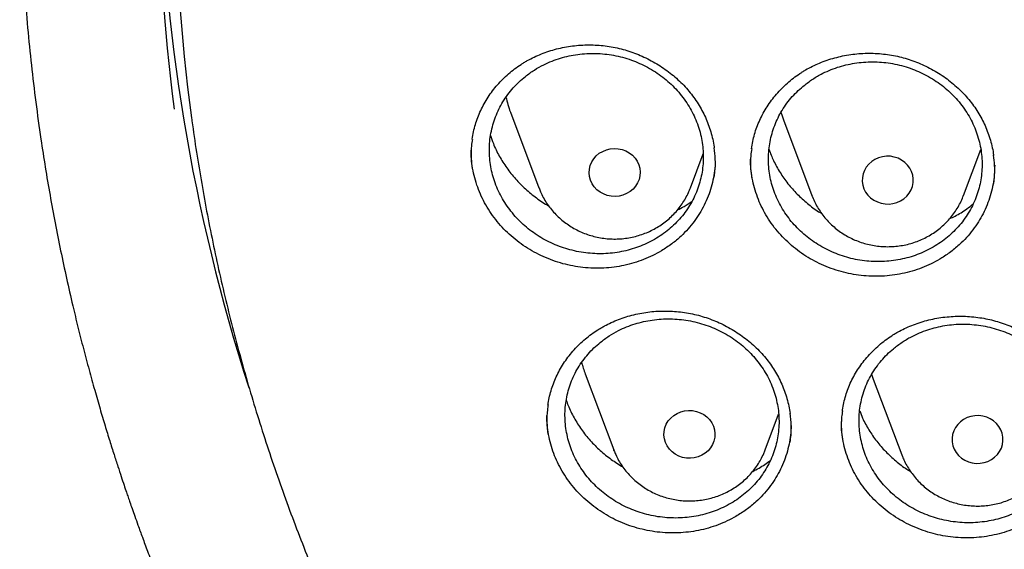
# Model space of a CAD drawing. Header units: millimetres. Extents: x 8 to 1233, y 12 to 1462.
# Tile 22 of 127: x 417 to 433, y 1268 to 1276. Entities that reach past the tile are written whole.
import ezdxf

# ---------------------------------------------------------------- set-up
doc = ezdxf.new("R2010")
doc.units = ezdxf.units.MM

msp = doc.modelspace()

# ---------------------------------------------------------------- linework, layer by layer
at = {"color": 7, "linetype": 'Continuous', "lineweight": 30}
for p, q in [((425.06, 1274.455), (425.507, 1273.266)), ((429.341, 1274.334), (429.788, 1273.146)), ((432.164, 1273.146), (432.436, 1273.868)), ((427.883, 1273.266), (428.083, 1273.798)), ((429.788, 1273.146), (429.79, 1273.141)), ((426.233, 1270.348), (426.68, 1269.159)), ((430.75, 1270.268), (431.197, 1269.08)), ((429.056, 1269.159), (429.266, 1269.719)), ((426.684, 1269.149), (426.68, 1269.158)), ((431.197, 1269.08), (431.2, 1269.07))]:
    msp.add_line(p, q, dxfattribs=at)
at = {"color": 7, "linetype": 'Continuous', "lineweight": 30, "flags": 128}
for points in [[(429.302, 1274.452), (429.319, 1274.396), (429.341, 1274.334)], [(426.301, 1273.443), (426.295, 1273.501), (426.299, 1273.56), (426.312, 1273.618), (426.335, 1273.672), (426.367, 1273.723), (426.407, 1273.769), (426.454, 1273.808), (426.507, 1273.839), (426.565, 1273.863), (426.625, 1273.878), (426.688, 1273.883), (426.751, 1273.88), (426.812, 1273.867), (426.87, 1273.845), (426.924, 1273.815), (426.973, 1273.778), (427.014, 1273.734), (427.048, 1273.684), (427.073, 1273.63), (427.089, 1273.573), (427.095, 1273.515), (427.091, 1273.456), (427.077, 1273.398), (427.054, 1273.343), (427.023, 1273.293), (426.983, 1273.247), (426.936, 1273.208), (426.883, 1273.177), (426.825, 1273.153), (426.764, 1273.138), (426.702, 1273.133), (426.639, 1273.136), (426.578, 1273.149), (426.52, 1273.171), (426.466, 1273.201), (426.417, 1273.238), (426.375, 1273.282), (426.342, 1273.332), (426.317, 1273.386), (426.301, 1273.443)], [(431.368, 1273.466), (431.35, 1273.522), (431.323, 1273.575), (431.287, 1273.624), (431.244, 1273.666), (431.194, 1273.702), (431.139, 1273.73), (431.08, 1273.75), (431.018, 1273.761), (430.955, 1273.762), (430.893, 1273.755), (430.833, 1273.738), (430.776, 1273.713), (430.725, 1273.679), (430.679, 1273.639), (430.641, 1273.592), (430.611, 1273.54), (430.59, 1273.485), (430.579, 1273.427), (430.577, 1273.368), (430.585, 1273.31), (430.603, 1273.253), (430.63, 1273.2), (430.665, 1273.151), (430.709, 1273.109), (430.758, 1273.073), (430.814, 1273.045), (430.873, 1273.025), (430.935, 1273.014), (430.997, 1273.013), (431.059, 1273.021), (431.12, 1273.037), (431.176, 1273.063), (431.228, 1273.096), (431.274, 1273.136), (431.312, 1273.183), (431.342, 1273.235), (431.363, 1273.29), (431.374, 1273.348), (431.376, 1273.407), (431.368, 1273.466)], [(430.723, 1270.343), (430.728, 1270.33), (430.75, 1270.268)], [(427.492, 1269.272), (427.475, 1269.329), (427.468, 1269.388), (427.471, 1269.447), (427.483, 1269.504), (427.505, 1269.559), (427.536, 1269.611), (427.575, 1269.657), (427.622, 1269.697), (427.674, 1269.729), (427.731, 1269.753), (427.792, 1269.769), (427.854, 1269.776), (427.917, 1269.773), (427.978, 1269.762), (428.037, 1269.741), (428.092, 1269.712), (428.141, 1269.675), (428.183, 1269.632), (428.218, 1269.583), (428.244, 1269.529), (428.261, 1269.472), (428.268, 1269.414), (428.265, 1269.355), (428.252, 1269.297), (428.23, 1269.242), (428.2, 1269.191), (428.16, 1269.145), (428.114, 1269.105), (428.062, 1269.073), (428.005, 1269.048), (427.944, 1269.032), (427.882, 1269.026), (427.819, 1269.028), (427.758, 1269.04), (427.699, 1269.061), (427.644, 1269.09), (427.595, 1269.126), (427.553, 1269.17), (427.518, 1269.219), (427.492, 1269.272)], [(432.75, 1269.474), (432.72, 1269.525), (432.682, 1269.572), (432.636, 1269.613), (432.585, 1269.646), (432.528, 1269.671), (432.468, 1269.688), (432.406, 1269.696), (432.343, 1269.694), (432.281, 1269.684), (432.222, 1269.664), (432.167, 1269.636), (432.117, 1269.6), (432.074, 1269.557), (432.038, 1269.509), (432.011, 1269.456), (431.993, 1269.399), (431.985, 1269.341), (431.987, 1269.282), (431.998, 1269.224), (432.019, 1269.168), (432.049, 1269.117), (432.087, 1269.07), (432.133, 1269.029), (432.185, 1268.996), (432.241, 1268.971), (432.301, 1268.954), (432.364, 1268.946), (432.426, 1268.948), (432.488, 1268.959), (432.547, 1268.978), (432.602, 1269.006), (432.652, 1269.042), (432.696, 1269.085), (432.731, 1269.133), (432.758, 1269.187), (432.776, 1269.243), (432.784, 1269.301), (432.782, 1269.36), (432.771, 1269.418), (432.75, 1269.474)]]:
    msp.add_lwpolyline(points, dxfattribs=at)
at = {"color": 7, "linetype": 'Continuous', "lineweight": 30}
for centre, radius, start, end in [((448.397, 1278.187), 28.847, 172.0472, 187.3447), ((448.427, 1278.221), 28.627, 172.2412, 187.7457), ((448.54, 1279.065), 28.99, 180.8801, 197.9365), ((426.508, 1275), 1.548, 191.5341, 200.6298), ((427.683, 1270.893), 1.549, 193.4617, 200.6274)]:
    msp.add_arc(centre, radius, start, end, dxfattribs=at)
for points, knots in [([(417.449, 1280.838), (417.446, 1280.803), (417.442, 1280.732), (417.435, 1280.615), (417.429, 1280.49), (417.421, 1280.359), (417.412, 1280.218), (417.405, 1280.067), (417.396, 1279.888), (417.387, 1279.679), (417.379, 1279.439), (417.372, 1279.15), (417.367, 1278.808), (417.366, 1278.409), (417.37, 1277.982), (417.383, 1277.493), (417.406, 1276.951), (417.442, 1276.366), (417.489, 1275.778), (417.547, 1275.193), (417.617, 1274.61), (417.711, 1273.929), (417.837, 1273.152), (418.004, 1272.282), (418.156, 1271.593), (418.279, 1271.082), (418.364, 1270.747), (418.452, 1270.418), (418.539, 1270.103), (418.623, 1269.811), (418.701, 1269.546), (418.775, 1269.307), (418.842, 1269.095), (418.902, 1268.908), (418.955, 1268.748), (419, 1268.613), (419.036, 1268.505), (419.067, 1268.416), (419.096, 1268.33), (419.131, 1268.231), (419.173, 1268.112), (419.227, 1267.962), (419.293, 1267.778), (419.375, 1267.559), (419.469, 1267.311), (419.578, 1267.034), (419.699, 1266.733), (419.829, 1266.419), (420.043, 1265.92), (420.345, 1265.253), (420.733, 1264.458), (421.119, 1263.718), (421.5, 1263.031), (421.892, 1262.362), (422.333, 1261.648), (422.831, 1260.888), (423.393, 1260.084), (423.98, 1259.296), (424.516, 1258.618), (424.997, 1258.039), (425.419, 1257.551), (425.864, 1257.056), (426.333, 1256.555), (426.792, 1256.085), (427.237, 1255.646), (427.665, 1255.238), (428.111, 1254.829), (428.572, 1254.42), (428.987, 1254.066), (429.341, 1253.773), (429.623, 1253.544), (429.887, 1253.335), (430.131, 1253.145), (430.356, 1252.973), (430.568, 1252.813), (430.765, 1252.667), (430.945, 1252.536), (431.081, 1252.438), (431.177, 1252.369), (431.235, 1252.328), (431.285, 1252.292), (431.341, 1252.253), (431.417, 1252.199), (431.517, 1252.13), (431.639, 1252.045), (431.785, 1251.945), (431.952, 1251.831), (432.232, 1251.644), (432.62, 1251.391), (433.116, 1251.079), (433.626, 1250.769), (434.149, 1250.464), (434.686, 1250.162), (435.271, 1249.848), (435.906, 1249.522), (436.592, 1249.187), (437.291, 1248.865), (438.063, 1248.529), (438.902, 1248.189), (439.807, 1247.849), (440.706, 1247.539), (441.599, 1247.257), (442.485, 1247.002), (443.362, 1246.773), (444.234, 1246.567), (445.148, 1246.375), (446.108, 1246.199), (447.115, 1246.042), (448.127, 1245.913), (449.142, 1245.812), (450.16, 1245.739), (451.179, 1245.694), (452.2, 1245.677), (453.22, 1245.688), (454.24, 1245.728), (455.258, 1245.796), (456.274, 1245.891), (457.287, 1246.015), (458.298, 1246.166), (459.301, 1246.345), (460.295, 1246.55), (461.281, 1246.782), (462.264, 1247.042), (463.173, 1247.31), (464.009, 1247.579), (464.779, 1247.845), (465.553, 1248.134), (466.339, 1248.447), (467.137, 1248.788), (467.945, 1249.156), (468.757, 1249.552), (469.573, 1249.975), (470.234, 1250.34), (470.737, 1250.631), (471.075, 1250.831), (471.393, 1251.024), (471.688, 1251.207), (471.96, 1251.38), (472.211, 1251.541), (472.439, 1251.692), (472.647, 1251.831), (472.831, 1251.956), (472.992, 1252.066), (473.13, 1252.162), (473.249, 1252.246), (473.344, 1252.313), (473.426, 1252.372), (473.508, 1252.43), (473.604, 1252.499), (473.726, 1252.588), (473.876, 1252.698), (474.053, 1252.829), (474.248, 1252.976), (474.453, 1253.133), (474.664, 1253.297), (474.942, 1253.516), (475.288, 1253.795), (475.705, 1254.143), (476.137, 1254.516), (476.583, 1254.914), (477.042, 1255.339), (477.465, 1255.746), (477.85, 1256.129), (478.19, 1256.477), (478.52, 1256.825), (478.835, 1257.167), (479.134, 1257.499), (479.431, 1257.84), (479.726, 1258.187), (480.017, 1258.539), (480.287, 1258.875), (480.539, 1259.197), (480.773, 1259.504), (480.99, 1259.795), (481.189, 1260.067), (481.376, 1260.329), (481.562, 1260.594), (481.757, 1260.879), (481.965, 1261.189), (482.184, 1261.524), (482.414, 1261.887), (482.654, 1262.276), (482.903, 1262.693), (483.139, 1263.104), (483.362, 1263.505), (483.571, 1263.892), (483.781, 1264.294), (483.984, 1264.698), (484.192, 1265.127), (484.399, 1265.57), (484.602, 1266.024), (484.784, 1266.45), (484.948, 1266.848), (485.094, 1267.216), (485.224, 1267.555), (485.32, 1267.815), (485.387, 1268), (485.428, 1268.114), (485.462, 1268.21), (485.488, 1268.287), (485.51, 1268.348), (485.531, 1268.41), (485.557, 1268.486), (485.592, 1268.587), (485.633, 1268.712), (485.691, 1268.885), (485.761, 1269.104), (485.844, 1269.367), (485.929, 1269.647), (486.016, 1269.943), (486.108, 1270.269), (486.204, 1270.625), (486.304, 1271.013), (486.403, 1271.422), (486.501, 1271.851), (486.597, 1272.302), (486.69, 1272.773), (486.78, 1273.263), (486.874, 1273.838), (486.967, 1274.483), (487.052, 1275.186), (487.119, 1275.866), (487.169, 1276.523), (487.204, 1277.158), (487.226, 1277.768), (487.234, 1278.284), (487.234, 1278.709), (487.23, 1279.05), (487.222, 1279.377), (487.213, 1279.685), (487.201, 1279.968), (487.189, 1280.223), (487.177, 1280.45), (487.164, 1280.652), (487.155, 1280.779), (487.151, 1280.838)], [0, 0, 0, 0, 0.000951, 0.00193, 0.003036, 0.004253, 0.00557, 0.006974, 0.008466, 0.010552, 0.012788, 0.015174, 0.018604, 0.022304, 0.026272, 0.03051, 0.035893, 0.041374, 0.046842, 0.052297, 0.05774, 0.063171, 0.071403, 0.079606, 0.08778, 0.090983, 0.094182, 0.097376, 0.100428, 0.103231, 0.105785, 0.10809, 0.110147, 0.111955, 0.113514, 0.114824, 0.115886, 0.11666, 0.117435, 0.118394, 0.119556, 0.120935, 0.1228, 0.124954, 0.127398, 0.13013, 0.133153, 0.136345, 0.139516, 0.148103, 0.156499, 0.163834, 0.171017, 0.178053, 0.185051, 0.193961, 0.202877, 0.211797, 0.220722, 0.226386, 0.232222, 0.238233, 0.244421, 0.250785, 0.255992, 0.261311, 0.266742, 0.272285, 0.27791, 0.281398, 0.284646, 0.287656, 0.290428, 0.29296, 0.295254, 0.297539, 0.299525, 0.301212, 0.30203, 0.302668, 0.303133, 0.303663, 0.304513, 0.305603, 0.306931, 0.308499, 0.310306, 0.312352, 0.317473, 0.322688, 0.327986, 0.333366, 0.338829, 0.344373, 0.351014, 0.357768, 0.364616, 0.371408, 0.380055, 0.388561, 0.396927, 0.405153, 0.413239, 0.421184, 0.429005, 0.436806, 0.445722, 0.454637, 0.463552, 0.472466, 0.481381, 0.490295, 0.499209, 0.508124, 0.517038, 0.525953, 0.534867, 0.543782, 0.552713, 0.561687, 0.570523, 0.5794, 0.588317, 0.597276, 0.604345, 0.611477, 0.618749, 0.626162, 0.633856, 0.641696, 0.649684, 0.657818, 0.6661, 0.66977, 0.673275, 0.676573, 0.679664, 0.682548, 0.68518, 0.687612, 0.689845, 0.691879, 0.693551, 0.69506, 0.69637, 0.697452, 0.698185, 0.699064, 0.700127, 0.701374, 0.703099, 0.705086, 0.707304, 0.709618, 0.712011, 0.714483, 0.719094, 0.723957, 0.729073, 0.73444, 0.74006, 0.745932, 0.750271, 0.754723, 0.759079, 0.763274, 0.767308, 0.77118, 0.775537, 0.779669, 0.783577, 0.787261, 0.790789, 0.794084, 0.797145, 0.799974, 0.80285, 0.805987, 0.809384, 0.813035, 0.816945, 0.821115, 0.825545, 0.830235, 0.834102, 0.838129, 0.842317, 0.846532, 0.850561, 0.855429, 0.859991, 0.864249, 0.8682, 0.871847, 0.875187, 0.878223, 0.879511, 0.880626, 0.881559, 0.88231, 0.882879, 0.883358, 0.884118, 0.885104, 0.886317, 0.887757, 0.890141, 0.892692, 0.895393, 0.898241, 0.901239, 0.90476, 0.908466, 0.912357, 0.916434, 0.920696, 0.925143, 0.929775, 0.934543, 0.941328, 0.94789, 0.954228, 0.960343, 0.966236, 0.971905, 0.977351, 0.980594, 0.983753, 0.986827, 0.989704, 0.992312, 0.994612, 0.996657, 0.99845, 1, 1, 1, 1]), ([(425.297, 1275.015), (425.263, 1274.987), (425.195, 1274.93), (425.102, 1274.833), (425.017, 1274.729), (424.942, 1274.618), (424.879, 1274.502), (424.826, 1274.381), (424.784, 1274.256), (424.753, 1274.126), (424.735, 1273.996), (424.728, 1273.865), (424.733, 1273.731), (424.751, 1273.599), (424.78, 1273.469), (424.82, 1273.341), (424.872, 1273.216), (424.935, 1273.095), (425.008, 1272.98), (425.09, 1272.87), (425.183, 1272.767), (425.285, 1272.67), (425.393, 1272.583), (425.509, 1272.504), (425.632, 1272.434), (425.761, 1272.374), (425.893, 1272.324), (426.029, 1272.285), (426.169, 1272.256), (426.311, 1272.238), (426.452, 1272.232), (426.592, 1272.236), (426.733, 1272.252), (426.871, 1272.279), (427.005, 1272.317), (427.135, 1272.365), (427.26, 1272.424), (427.38, 1272.492), (427.491, 1272.57), (427.595, 1272.656), (427.691, 1272.751), (427.778, 1272.854), (427.855, 1272.962), (427.921, 1273.077), (427.978, 1273.197), (428.022, 1273.322), (428.055, 1273.449), (428.077, 1273.579), (428.087, 1273.712), (428.084, 1273.845), (428.07, 1273.976), (428.044, 1274.107), (428.006, 1274.236), (427.957, 1274.363), (427.897, 1274.484), (427.827, 1274.6), (427.746, 1274.712), (427.655, 1274.817), (427.557, 1274.915), (427.45, 1275.004), (427.335, 1275.086), (427.213, 1275.158), (427.087, 1275.22), (426.956, 1275.273), (426.82, 1275.315), (426.68, 1275.347), (426.54, 1275.367), (426.399, 1275.376), (426.257, 1275.374), (426.116, 1275.361), (425.979, 1275.337), (425.844, 1275.302), (425.712, 1275.256), (425.574, 1275.195), (425.433, 1275.117), (425.342, 1275.049), (425.297, 1275.015)], [0, 0, 0, 0, 0.013232, 0.026463, 0.04008, 0.053696, 0.066927, 0.080159, 0.093776, 0.107392, 0.120618, 0.133843, 0.147453, 0.161063, 0.174283, 0.187503, 0.201108, 0.214712, 0.227932, 0.241152, 0.254756, 0.26836, 0.281585, 0.29481, 0.308418, 0.322027, 0.335259, 0.348492, 0.362108, 0.375725, 0.388964, 0.402204, 0.415828, 0.429452, 0.442695, 0.455938, 0.469566, 0.483194, 0.496435, 0.509677, 0.523303, 0.53693, 0.550165, 0.563401, 0.577021, 0.590642, 0.603869, 0.617097, 0.630709, 0.644322, 0.657543, 0.670764, 0.68437, 0.697976, 0.711195, 0.724415, 0.738018, 0.751622, 0.764845, 0.778068, 0.791674, 0.805281, 0.818511, 0.831741, 0.845355, 0.858968, 0.872206, 0.885443, 0.899065, 0.912687, 0.92593, 0.939172, 0.952799, 0.966427, 0.98312, 1, 1, 1, 1]), ([(425.272, 1275.23), (425.29, 1275.241), (425.342, 1275.271), (425.433, 1275.318), (425.545, 1275.367), (425.663, 1275.41), (425.784, 1275.445), (425.908, 1275.473), (426.034, 1275.493), (426.162, 1275.505), (426.291, 1275.509), (426.42, 1275.505), (426.548, 1275.494), (426.674, 1275.474), (426.798, 1275.447), (426.919, 1275.412), (427.038, 1275.369), (427.156, 1275.319), (427.271, 1275.261), (427.382, 1275.197), (427.49, 1275.125), (427.592, 1275.047), (427.689, 1274.964), (427.779, 1274.876), (427.861, 1274.783), (427.937, 1274.687), (428.004, 1274.586), (428.065, 1274.482), (428.119, 1274.373), (428.165, 1274.261), (428.204, 1274.146), (428.233, 1274.028), (428.251, 1273.943), (428.256, 1273.898), (428.257, 1273.893)], [0, 0, 0, 0, 0.016119, 0.048277, 0.080592, 0.113132, 0.145867, 0.178756, 0.211742, 0.244762, 0.277726, 0.310565, 0.343221, 0.375646, 0.407784, 0.439666, 0.471812, 0.504332, 0.537154, 0.570192, 0.603347, 0.636504, 0.669532, 0.702337, 0.73484, 0.766982, 0.798825, 0.830954, 0.863422, 0.896181, 0.929173, 0.962331, 0.995581, 1, 1, 1, 1]), ([(429.637, 1275.084), (429.654, 1275.094), (429.706, 1275.126), (429.796, 1275.174), (429.908, 1275.225), (430.025, 1275.269), (430.146, 1275.306), (430.269, 1275.336), (430.396, 1275.358), (430.524, 1275.372), (430.652, 1275.378), (430.781, 1275.376), (430.909, 1275.366), (431.036, 1275.349), (431.16, 1275.323), (431.281, 1275.29), (431.401, 1275.249), (431.519, 1275.201), (431.635, 1275.145), (431.747, 1275.082), (431.855, 1275.012), (431.958, 1274.936), (432.056, 1274.854), (432.147, 1274.767), (432.23, 1274.675), (432.306, 1274.58), (432.375, 1274.481), (432.437, 1274.377), (432.492, 1274.27), (432.539, 1274.158), (432.579, 1274.043), (432.61, 1273.926), (432.629, 1273.835), (432.635, 1273.784), (432.637, 1273.773)], [0, 0, 0, 0, 0.016037, 0.048023, 0.080166, 0.112533, 0.145096, 0.177812, 0.210626, 0.243473, 0.276264, 0.308931, 0.341416, 0.37367, 0.405638, 0.437362, 0.469351, 0.501712, 0.534376, 0.567256, 0.600252, 0.633252, 0.666124, 0.698774, 0.731125, 0.763118, 0.794818, 0.826823, 0.859157, 0.89178, 0.924634, 0.957651, 0.990756, 1, 1, 1, 1]), ([(424.461, 1274.023), (424.461, 1274.026), (424.465, 1274.068), (424.482, 1274.147), (424.51, 1274.26), (424.548, 1274.37), (424.594, 1274.479), (424.648, 1274.586), (424.71, 1274.689), (424.78, 1274.788), (424.857, 1274.883), (424.94, 1274.972), (425.03, 1275.056), (425.125, 1275.132), (425.207, 1275.19), (425.257, 1275.221), (425.272, 1275.23)], [0, 0, 0, 0, 0.006323, 0.084875, 0.163127, 0.242046, 0.321674, 0.401888, 0.482533, 0.563437, 0.64441, 0.725215, 0.805689, 0.885696, 0.965137, 1, 1, 1, 1]), ([(429.647, 1274.858), (429.614, 1274.829), (429.547, 1274.77), (429.457, 1274.672), (429.374, 1274.566), (429.302, 1274.453), (429.241, 1274.336), (429.191, 1274.215), (429.151, 1274.088), (429.124, 1273.959), (429.108, 1273.828), (429.104, 1273.697), (429.112, 1273.564), (429.132, 1273.432), (429.164, 1273.303), (429.206, 1273.177), (429.261, 1273.053), (429.326, 1272.933), (429.402, 1272.82), (429.486, 1272.713), (429.581, 1272.612), (429.684, 1272.518), (429.795, 1272.434), (429.912, 1272.358), (430.036, 1272.291), (430.166, 1272.234), (430.299, 1272.187), (430.435, 1272.151), (430.575, 1272.126), (430.717, 1272.112), (430.858, 1272.108), (430.998, 1272.116), (431.138, 1272.136), (431.275, 1272.166), (431.408, 1272.206), (431.536, 1272.257), (431.66, 1272.319), (431.778, 1272.39), (431.888, 1272.47), (431.99, 1272.559), (432.084, 1272.656), (432.168, 1272.76), (432.242, 1272.87), (432.306, 1272.986), (432.36, 1273.108), (432.402, 1273.233), (432.432, 1273.361), (432.451, 1273.491), (432.458, 1273.624), (432.453, 1273.756), (432.436, 1273.887), (432.407, 1274.017), (432.367, 1274.145), (432.315, 1274.27), (432.253, 1274.39), (432.18, 1274.504), (432.097, 1274.614), (432.004, 1274.717), (431.904, 1274.811), (431.796, 1274.898), (431.679, 1274.977), (431.556, 1275.046), (431.429, 1275.105), (431.297, 1275.155), (431.16, 1275.194), (431.02, 1275.222), (430.88, 1275.238), (430.74, 1275.244), (430.598, 1275.239), (430.457, 1275.223), (430.32, 1275.195), (430.187, 1275.158), (430.056, 1275.109), (429.92, 1275.044), (429.781, 1274.963), (429.692, 1274.893), (429.647, 1274.858)], [0, 0, 0, 0, 0.013232, 0.026464, 0.04008, 0.053696, 0.066928, 0.08016, 0.093777, 0.107394, 0.120621, 0.133847, 0.147458, 0.16107, 0.174292, 0.187514, 0.201121, 0.214727, 0.227949, 0.241171, 0.254777, 0.268383, 0.281609, 0.294834, 0.308444, 0.322053, 0.335285, 0.348517, 0.362133, 0.375749, 0.388987, 0.402225, 0.415847, 0.42947, 0.442711, 0.455952, 0.469577, 0.483203, 0.496443, 0.509683, 0.523308, 0.536933, 0.550168, 0.563403, 0.577023, 0.590643, 0.603871, 0.6171, 0.630713, 0.644326, 0.657549, 0.670773, 0.68438, 0.697988, 0.711209, 0.724431, 0.738037, 0.751642, 0.764866, 0.778091, 0.791699, 0.805307, 0.818536, 0.831766, 0.84538, 0.858994, 0.87223, 0.885467, 0.899087, 0.912708, 0.925948, 0.939189, 0.952814, 0.966439, 0.983126, 1, 1, 1, 1]), ([(428.84, 1273.88), (428.84, 1273.88), (428.844, 1273.919), (428.86, 1273.995), (428.887, 1274.108), (428.924, 1274.22), (428.97, 1274.329), (429.023, 1274.436), (429.084, 1274.54), (429.154, 1274.64), (429.23, 1274.736), (429.313, 1274.826), (429.402, 1274.91), (429.497, 1274.988), (429.576, 1275.045), (429.624, 1275.075), (429.637, 1275.084)], [0, 0, 0, 0, 0.000506, 0.079909, 0.159036, 0.238869, 0.319407, 0.400521, 0.482055, 0.563835, 0.645662, 0.727306, 0.808603, 0.889419, 0.969657, 1, 1, 1, 1]), ([(420.062, 1274.36), (420.064, 1274.346), (420.086, 1274.167), (420.138, 1273.824), (420.218, 1273.333), (420.308, 1272.842), (420.405, 1272.353), (420.512, 1271.866), (420.626, 1271.381), (420.749, 1270.897), (420.881, 1270.415), (421.02, 1269.935), (421.169, 1269.457), (421.325, 1268.982), (421.49, 1268.509), (421.662, 1268.039), (421.843, 1267.572), (422.032, 1267.107), (422.229, 1266.645), (422.435, 1266.187), (422.648, 1265.731), (422.868, 1265.279), (423.097, 1264.83), (423.334, 1264.385), (423.578, 1263.944), (423.83, 1263.506), (424.089, 1263.072), (424.356, 1262.643), (424.63, 1262.217), (424.912, 1261.796), (425.201, 1261.379), (425.497, 1260.966), (425.801, 1260.559), (426.111, 1260.155), (426.428, 1259.757), (426.753, 1259.363), (427.084, 1258.975), (427.421, 1258.592), (427.766, 1258.213), (428.116, 1257.841), (428.474, 1257.473), (428.837, 1257.111), (429.207, 1256.755), (429.583, 1256.405), (429.965, 1256.06), (430.353, 1255.721), (430.747, 1255.388), (431.147, 1255.061), (431.552, 1254.741), (431.962, 1254.426), (432.379, 1254.118), (432.8, 1253.816), (433.227, 1253.521), (433.658, 1253.233), (434.095, 1252.951), (434.536, 1252.675), (434.983, 1252.407), (435.433, 1252.145), (435.889, 1251.891), (436.348, 1251.643), (436.812, 1251.402), (437.28, 1251.169), (437.752, 1250.942), (438.228, 1250.723), (438.708, 1250.512), (439.191, 1250.307), (439.677, 1250.11), (440.168, 1249.921), (440.661, 1249.739), (441.157, 1249.565), (441.657, 1249.398), (442.159, 1249.239), (442.664, 1249.088), (443.171, 1248.944), (443.681, 1248.808), (444.193, 1248.68), (444.707, 1248.56), (445.224, 1248.448), (445.742, 1248.343), (446.262, 1248.247), (446.784, 1248.159), (447.307, 1248.078), (447.831, 1248.006), (448.357, 1247.941), (448.883, 1247.885), (449.411, 1247.837), (449.939, 1247.797), (450.468, 1247.765), (450.997, 1247.741), (451.527, 1247.725), (452.057, 1247.717), (452.587, 1247.717), (453.117, 1247.726), (453.647, 1247.742), (454.176, 1247.767), (454.705, 1247.8), (455.233, 1247.841), (455.76, 1247.889), (456.287, 1247.946), (456.812, 1248.012), (457.337, 1248.085), (457.86, 1248.166), (458.381, 1248.255), (458.901, 1248.352), (459.419, 1248.457), (459.935, 1248.57), (460.449, 1248.691), (460.961, 1248.819), (461.471, 1248.956), (461.978, 1249.1), (462.483, 1249.252), (462.985, 1249.412), (463.484, 1249.579), (463.98, 1249.754), (464.473, 1249.937), (464.963, 1250.127), (465.449, 1250.324), (465.932, 1250.529), (466.412, 1250.741), (466.887, 1250.961), (467.359, 1251.188), (467.827, 1251.422), (468.29, 1251.663), (468.749, 1251.911), (469.204, 1252.167), (469.655, 1252.429), (470.101, 1252.698), (470.542, 1252.974), (470.978, 1253.256), (471.409, 1253.546), (471.835, 1253.841), (472.256, 1254.144), (472.672, 1254.452), (473.082, 1254.767), (473.487, 1255.088), (473.886, 1255.416), (474.279, 1255.749), (474.667, 1256.088), (475.048, 1256.434), (475.424, 1256.785), (475.793, 1257.141), (476.156, 1257.504), (476.513, 1257.872), (476.863, 1258.245), (477.207, 1258.624), (477.544, 1259.007), (477.875, 1259.396), (478.198, 1259.79), (478.515, 1260.189), (478.825, 1260.593), (479.128, 1261.001), (479.423, 1261.414), (479.712, 1261.831), (479.993, 1262.253), (480.267, 1262.679), (480.533, 1263.109), (480.792, 1263.543), (481.043, 1263.981), (481.286, 1264.423), (481.522, 1264.868), (481.75, 1265.317), (481.971, 1265.77), (482.183, 1266.225), (482.387, 1266.684), (482.584, 1267.146), (482.772, 1267.611), (482.952, 1268.079), (483.125, 1268.549), (483.288, 1269.022), (483.444, 1269.498), (483.592, 1269.976), (483.731, 1270.456), (483.861, 1270.938), (483.984, 1271.422), (484.098, 1271.907), (484.203, 1272.395), (484.3, 1272.884), (484.389, 1273.374), (484.468, 1273.866), (484.526, 1274.255), (484.554, 1274.48), (484.561, 1274.54)], [0, 0, 0, 0, 0.000487, 0.006121, 0.011754, 0.017387, 0.023021, 0.028654, 0.034288, 0.039922, 0.045555, 0.051189, 0.056822, 0.062456, 0.06809, 0.073724, 0.079357, 0.084991, 0.090625, 0.096259, 0.101893, 0.107527, 0.113161, 0.118796, 0.12443, 0.130064, 0.135698, 0.141333, 0.146967, 0.152602, 0.158236, 0.163871, 0.169506, 0.17514, 0.180775, 0.18641, 0.192045, 0.19768, 0.203315, 0.20895, 0.214585, 0.22022, 0.225855, 0.23149, 0.237126, 0.242761, 0.248397, 0.254032, 0.259668, 0.265303, 0.270939, 0.276574, 0.28221, 0.287846, 0.293482, 0.299117, 0.304753, 0.310389, 0.316025, 0.321661, 0.327297, 0.332933, 0.338569, 0.344205, 0.349841, 0.355478, 0.361114, 0.36675, 0.372386, 0.378023, 0.383659, 0.389295, 0.394932, 0.400568, 0.406204, 0.411841, 0.417477, 0.423114, 0.42875, 0.434387, 0.440023, 0.44566, 0.451296, 0.456933, 0.462569, 0.468206, 0.473842, 0.479479, 0.485115, 0.490752, 0.496388, 0.502025, 0.507662, 0.513298, 0.518935, 0.524571, 0.530208, 0.535845, 0.541481, 0.547118, 0.552754, 0.558391, 0.564027, 0.569664, 0.5753, 0.580937, 0.586573, 0.59221, 0.597846, 0.603483, 0.609119, 0.614756, 0.620392, 0.626028, 0.631665, 0.637301, 0.642937, 0.648574, 0.65421, 0.659846, 0.665482, 0.671118, 0.676754, 0.682391, 0.688027, 0.693663, 0.699299, 0.704935, 0.710571, 0.716206, 0.721842, 0.727478, 0.733114, 0.73875, 0.744385, 0.750021, 0.755656, 0.761292, 0.766927, 0.772563, 0.778198, 0.783834, 0.789469, 0.795104, 0.800739, 0.806374, 0.812009, 0.817644, 0.823279, 0.828914, 0.834549, 0.840184, 0.845819, 0.851453, 0.857088, 0.862722, 0.868357, 0.873991, 0.879626, 0.88526, 0.890894, 0.896529, 0.902163, 0.907797, 0.913431, 0.919065, 0.924699, 0.930333, 0.935967, 0.9416, 0.947234, 0.952868, 0.958502, 0.964135, 0.969769, 0.975403, 0.981036, 0.98667, 0.992303, 0.997937, 1, 1, 1, 1]), ([(424.464, 1274.026), (424.458, 1273.994), (424.443, 1273.895), (424.441, 1273.74), (424.455, 1273.619), (424.462, 1273.565)], [0, 0, 0, 0, 0.214021, 0.64769, 1, 1, 1, 1]), ([(424.749, 1274.085), (424.763, 1274.043), (424.799, 1273.933), (424.883, 1273.763), (425, 1273.578), (425.137, 1273.405), (425.294, 1273.246), (425.469, 1273.107), (425.592, 1273.019), (425.66, 1272.985), (425.66, 1272.985)], [0, 0, 0, 0, 0.092982, 0.243897, 0.394818, 0.54622, 0.69714, 0.848015, 0.999371, 1, 1, 1, 1]), ([(427.428, 1272.279), (427.383, 1272.253), (427.293, 1272.203), (427.149, 1272.14), (426.999, 1272.088), (426.843, 1272.048), (426.686, 1272.021), (426.525, 1272.007), (426.363, 1272.005), (426.2, 1272.016), (426.04, 1272.04), (425.882, 1272.076), (425.727, 1272.125), (425.576, 1272.186), (425.432, 1272.258), (425.294, 1272.34), (425.163, 1272.433), (425.041, 1272.537), (424.929, 1272.648), (424.827, 1272.768), (424.735, 1272.896), (424.654, 1273.031), (424.587, 1273.169), (424.532, 1273.312), (424.489, 1273.46), (424.46, 1273.61), (424.446, 1273.743), (424.446, 1273.825), (424.446, 1273.857)], [0, 0, 0, 0, 0.038472, 0.076946, 0.116529, 0.156111, 0.194691, 0.233272, 0.272981, 0.31269, 0.351197, 0.389703, 0.429335, 0.468966, 0.507373, 0.54578, 0.5853, 0.624822, 0.663279, 0.701737, 0.741316, 0.780895, 0.819283, 0.857671, 0.897175, 0.936679, 0.97506, 1, 1, 1, 1]), ([(428.256, 1273.436), (428.26, 1273.463), (428.275, 1273.556), (428.278, 1273.711), (428.264, 1273.837), (428.257, 1273.896)], [0, 0, 0, 0, 0.181197, 0.616561, 1, 1, 1, 1]), ([(428.844, 1273.883), (428.838, 1273.845), (428.823, 1273.741), (428.822, 1273.588), (428.837, 1273.474), (428.843, 1273.427)], [0, 0, 0, 0, 0.251739, 0.690228, 1, 1, 1, 1]), ([(429.115, 1273.869), (429.137, 1273.81), (429.185, 1273.686), (429.286, 1273.506), (429.409, 1273.33), (429.553, 1273.167), (429.715, 1273.021), (429.844, 1272.92), (429.923, 1272.876), (429.938, 1272.867)], [0, 0, 0, 0, 0.146194, 0.309659, 0.472604, 0.63553, 0.798976, 0.961902, 1, 1, 1, 1]), ([(428.273, 1273.691), (428.271, 1273.651), (428.268, 1273.561), (428.246, 1273.423), (428.212, 1273.277), (428.163, 1273.134), (428.102, 1272.995), (428.028, 1272.864), (427.943, 1272.739), (427.847, 1272.62), (427.73, 1272.501), (427.592, 1272.384), (427.483, 1272.314), (427.428, 1272.279)], [0, 0, 0, 0, 0.070993, 0.158225, 0.245458, 0.335223, 0.424989, 0.512205, 0.599422, 0.689164, 0.778906, 0.888844, 1, 1, 1, 1]), ([(431.826, 1272.168), (431.781, 1272.142), (431.692, 1272.09), (431.549, 1272.025), (431.398, 1271.97), (431.243, 1271.928), (431.086, 1271.899), (430.926, 1271.882), (430.764, 1271.878), (430.601, 1271.887), (430.441, 1271.908), (430.283, 1271.941), (430.127, 1271.988), (429.975, 1272.046), (429.831, 1272.116), (429.692, 1272.196), (429.56, 1272.287), (429.437, 1272.389), (429.323, 1272.499), (429.22, 1272.616), (429.126, 1272.743), (429.045, 1272.876), (428.976, 1273.014), (428.919, 1273.156), (428.875, 1273.303), (428.844, 1273.453), (428.827, 1273.591), (428.826, 1273.68), (428.826, 1273.718)], [0, 0, 0, 0, 0.038333, 0.076667, 0.11611, 0.155553, 0.193923, 0.232295, 0.271788, 0.311281, 0.349577, 0.387872, 0.427286, 0.4667, 0.504899, 0.543098, 0.582404, 0.621711, 0.65997, 0.698228, 0.737602, 0.776975, 0.815175, 0.853374, 0.892684, 0.931994, 0.970194, 1, 1, 1, 1]), ([(432.636, 1273.32), (432.641, 1273.354), (432.656, 1273.453), (432.657, 1273.606), (432.643, 1273.725), (432.637, 1273.777)], [0, 0, 0, 0, 0.220722, 0.65987, 1, 1, 1, 1]), ([(432.654, 1273.62), (432.653, 1273.571), (432.651, 1273.471), (432.63, 1273.324), (432.597, 1273.178), (432.55, 1273.034), (432.49, 1272.894), (432.419, 1272.762), (432.335, 1272.636), (432.24, 1272.515), (432.124, 1272.394), (431.988, 1272.275), (431.88, 1272.204), (431.826, 1272.168)], [0, 0, 0, 0, 0.086194, 0.172059, 0.257926, 0.346286, 0.434645, 0.520487, 0.606329, 0.694658, 0.782987, 0.890898, 1, 1, 1, 1]), ([(425.509, 1273.265), (425.516, 1273.245), (425.535, 1273.194), (425.575, 1273.114), (425.627, 1273.027), (425.687, 1272.945), (425.754, 1272.867), (425.827, 1272.795), (425.906, 1272.729), (425.99, 1272.67), (426.079, 1272.617), (426.173, 1272.572), (426.27, 1272.534), (426.37, 1272.504), (426.473, 1272.482), (426.577, 1272.468), (426.682, 1272.463), (426.787, 1272.466), (426.892, 1272.478), (426.995, 1272.498), (427.097, 1272.526), (427.195, 1272.562), (427.29, 1272.606), (427.381, 1272.658), (427.468, 1272.717), (427.548, 1272.782), (427.623, 1272.853), (427.692, 1272.931), (427.753, 1273.013), (427.807, 1273.1), (427.851, 1273.185), (427.873, 1273.241), (427.882, 1273.267)], [0, 0, 0, 0, 0.021173, 0.054695, 0.088258, 0.121871, 0.155541, 0.189272, 0.223069, 0.256931, 0.290857, 0.324846, 0.358893, 0.392993, 0.42714, 0.461327, 0.495548, 0.529794, 0.564058, 0.598328, 0.632597, 0.666855, 0.701093, 0.735302, 0.769472, 0.803595, 0.837663, 0.871669, 0.905608, 0.939478, 0.973277, 1, 1, 1, 1]), ([(427.68, 1272.92), (427.716, 1272.938), (427.797, 1272.978), (427.87, 1273.031), (427.91, 1273.06)], [0, 0, 0, 0, 0.442643, 1, 1, 1, 1]), ([(429.791, 1273.141), (429.793, 1273.135), (429.806, 1273.098), (429.838, 1273.031), (429.886, 1272.942), (429.943, 1272.858), (430.007, 1272.778), (430.077, 1272.704), (430.154, 1272.635), (430.236, 1272.573), (430.323, 1272.518), (430.415, 1272.469), (430.511, 1272.428), (430.61, 1272.395), (430.712, 1272.37), (430.815, 1272.353), (430.92, 1272.344), (431.025, 1272.344), (431.13, 1272.352), (431.234, 1272.368), (431.337, 1272.393), (431.436, 1272.426), (431.533, 1272.467), (431.626, 1272.515), (431.714, 1272.571), (431.797, 1272.634), (431.875, 1272.703), (431.946, 1272.778), (432.01, 1272.858), (432.067, 1272.943), (432.116, 1273.033), (432.149, 1273.102), (432.162, 1273.142), (432.165, 1273.15)], [0, 0, 0, 0, 0.006145, 0.039649, 0.07319, 0.106777, 0.140419, 0.17412, 0.207886, 0.241717, 0.275613, 0.309572, 0.343592, 0.377666, 0.41179, 0.445958, 0.480162, 0.514395, 0.548649, 0.582913, 0.61718, 0.651439, 0.685683, 0.719901, 0.754084, 0.788223, 0.822311, 0.856339, 0.890302, 0.924197, 0.958021, 0.991776, 1, 1, 1, 1]), ([(431.949, 1272.785), (431.977, 1272.797), (432.071, 1272.84), (432.196, 1272.918), (432.284, 1272.99), (432.318, 1273.017)], [0, 0, 0, 0, 0.21073, 0.700308, 1, 1, 1, 1]), ([(426.47, 1270.844), (426.436, 1270.816), (426.368, 1270.758), (426.277, 1270.661), (426.193, 1270.557), (426.12, 1270.446), (426.057, 1270.33), (426.006, 1270.209), (425.965, 1270.084), (425.936, 1269.955), (425.919, 1269.825), (425.914, 1269.694), (425.921, 1269.562), (425.939, 1269.43), (425.97, 1269.301), (426.011, 1269.175), (426.065, 1269.05), (426.129, 1268.93), (426.203, 1268.817), (426.287, 1268.709), (426.381, 1268.607), (426.484, 1268.512), (426.593, 1268.426), (426.71, 1268.349), (426.834, 1268.281), (426.963, 1268.222), (427.096, 1268.174), (427.232, 1268.136), (427.373, 1268.109), (427.514, 1268.093), (427.655, 1268.088), (427.796, 1268.094), (427.936, 1268.111), (428.074, 1268.139), (428.208, 1268.178), (428.337, 1268.227), (428.462, 1268.287), (428.58, 1268.356), (428.691, 1268.434), (428.794, 1268.521), (428.889, 1268.616), (428.975, 1268.719), (429.05, 1268.828), (429.115, 1268.942), (429.17, 1269.063), (429.214, 1269.188), (429.245, 1269.315), (429.265, 1269.444), (429.274, 1269.576), (429.27, 1269.708), (429.254, 1269.839), (429.227, 1269.968), (429.187, 1270.097), (429.137, 1270.222), (429.076, 1270.342), (429.004, 1270.457), (428.922, 1270.568), (428.83, 1270.671), (428.73, 1270.767), (428.623, 1270.855), (428.507, 1270.935), (428.384, 1271.006), (428.257, 1271.066), (428.125, 1271.117), (427.989, 1271.158), (427.849, 1271.188), (427.709, 1271.206), (427.568, 1271.214), (427.426, 1271.211), (427.285, 1271.196), (427.148, 1271.171), (427.013, 1271.135), (426.882, 1271.088), (426.745, 1271.026), (426.605, 1270.947), (426.515, 1270.879), (426.47, 1270.844)], [0, 0, 0, 0, 0.013235, 0.026471, 0.040091, 0.053711, 0.066946, 0.080182, 0.093802, 0.107423, 0.120652, 0.133881, 0.147494, 0.161108, 0.17433, 0.187553, 0.201159, 0.214766, 0.227985, 0.241205, 0.254808, 0.268412, 0.281634, 0.294856, 0.308461, 0.322067, 0.335296, 0.348524, 0.362137, 0.375749, 0.388985, 0.402222, 0.415842, 0.429463, 0.442705, 0.455947, 0.469573, 0.4832, 0.496443, 0.509686, 0.523314, 0.536942, 0.55018, 0.563419, 0.577043, 0.590667, 0.603899, 0.61713, 0.630746, 0.644363, 0.657587, 0.670811, 0.684419, 0.698028, 0.711248, 0.724467, 0.738071, 0.751675, 0.764896, 0.778116, 0.791721, 0.805325, 0.818552, 0.831778, 0.845388, 0.858998, 0.872232, 0.885466, 0.899084, 0.912702, 0.925942, 0.939183, 0.952808, 0.966433, 0.983123, 1, 1, 1, 1]), ([(426.481, 1271.071), (426.498, 1271.081), (426.551, 1271.111), (426.642, 1271.156), (426.755, 1271.204), (426.873, 1271.245), (426.995, 1271.278), (427.119, 1271.305), (427.246, 1271.323), (427.375, 1271.334), (427.504, 1271.337), (427.632, 1271.331), (427.76, 1271.318), (427.886, 1271.298), (428.009, 1271.269), (428.13, 1271.233), (428.249, 1271.189), (428.366, 1271.138), (428.48, 1271.08), (428.591, 1271.014), (428.697, 1270.942), (428.799, 1270.864), (428.894, 1270.78), (428.983, 1270.692), (429.065, 1270.599), (429.138, 1270.502), (429.205, 1270.402), (429.264, 1270.298), (429.316, 1270.189), (429.361, 1270.077), (429.398, 1269.962), (429.427, 1269.846), (429.44, 1269.769), (429.446, 1269.73)], [0, 0, 0, 0, 0.016224, 0.04856, 0.081053, 0.113771, 0.146684, 0.17975, 0.212913, 0.246109, 0.279247, 0.31226, 0.345088, 0.377683, 0.409988, 0.442031, 0.474339, 0.507024, 0.540015, 0.573225, 0.606554, 0.639888, 0.673095, 0.70608, 0.738764, 0.771088, 0.803112, 0.835421, 0.868081, 0.901037, 0.934234, 0.967601, 1, 1, 1, 1]), ([(431.079, 1270.973), (431.097, 1270.984), (431.149, 1271.014), (431.24, 1271.061), (431.353, 1271.111), (431.47, 1271.153), (431.591, 1271.189), (431.715, 1271.217), (431.842, 1271.238), (431.97, 1271.25), (432.099, 1271.255), (432.228, 1271.252), (432.356, 1271.241), (432.482, 1271.222), (432.606, 1271.196), (432.727, 1271.162), (432.846, 1271.12), (432.964, 1271.071), (433.079, 1271.014), (433.19, 1270.95), (433.298, 1270.88), (433.4, 1270.803), (433.496, 1270.721), (433.586, 1270.634), (433.668, 1270.542), (433.743, 1270.447), (433.811, 1270.348), (433.871, 1270.244), (433.925, 1270.137), (433.971, 1270.025), (434.009, 1269.911), (434.039, 1269.794), (434.056, 1269.711), (434.061, 1269.666), (434.061, 1269.662)], [0, 0, 0, 0, 0.016138, 0.048294, 0.080608, 0.113146, 0.14588, 0.178767, 0.211751, 0.244769, 0.277729, 0.310564, 0.343215, 0.375634, 0.407766, 0.439646, 0.471793, 0.504316, 0.537146, 0.570193, 0.603361, 0.636534, 0.669582, 0.70241, 0.734939, 0.767112, 0.79899, 0.831173, 0.863697, 0.896515, 0.929569, 0.962791, 0.996108, 1, 1, 1, 1]), ([(425.649, 1269.861), (425.65, 1269.87), (425.656, 1269.918), (425.674, 1270.002), (425.704, 1270.114), (425.743, 1270.224), (425.79, 1270.331), (425.846, 1270.436), (425.909, 1270.538), (425.98, 1270.636), (426.059, 1270.729), (426.143, 1270.817), (426.234, 1270.899), (426.331, 1270.974), (426.414, 1271.031), (426.465, 1271.061), (426.481, 1271.071)], [0, 0, 0, 0, 0.018511, 0.096073, 0.173298, 0.251182, 0.329756, 0.408899, 0.48846, 0.56827, 0.64814, 0.727841, 0.807213, 0.886122, 0.96447, 1, 1, 1, 1]), ([(431.065, 1270.744), (431.031, 1270.715), (430.965, 1270.656), (430.875, 1270.558), (430.792, 1270.452), (430.72, 1270.34), (430.66, 1270.224), (430.61, 1270.102), (430.571, 1269.976), (430.544, 1269.847), (430.528, 1269.718), (430.525, 1269.587), (430.533, 1269.455), (430.554, 1269.324), (430.586, 1269.196), (430.629, 1269.07), (430.684, 1268.947), (430.75, 1268.828), (430.825, 1268.716), (430.91, 1268.61), (431.006, 1268.51), (431.109, 1268.417), (431.22, 1268.333), (431.337, 1268.258), (431.462, 1268.192), (431.592, 1268.136), (431.725, 1268.09), (431.861, 1268.055), (432.002, 1268.03), (432.143, 1268.016), (432.284, 1268.014), (432.424, 1268.022), (432.564, 1268.042), (432.701, 1268.072), (432.834, 1268.113), (432.962, 1268.164), (433.086, 1268.226), (433.204, 1268.297), (433.313, 1268.377), (433.414, 1268.465), (433.508, 1268.562), (433.593, 1268.666), (433.666, 1268.776), (433.73, 1268.891), (433.783, 1269.013), (433.825, 1269.138), (433.855, 1269.265), (433.873, 1269.394), (433.879, 1269.526), (433.874, 1269.658), (433.856, 1269.788), (433.828, 1269.917), (433.787, 1270.044), (433.734, 1270.169), (433.672, 1270.287), (433.599, 1270.401), (433.515, 1270.51), (433.422, 1270.612), (433.322, 1270.705), (433.213, 1270.791), (433.096, 1270.869), (432.973, 1270.938), (432.845, 1270.996), (432.713, 1271.044), (432.576, 1271.083), (432.437, 1271.11), (432.297, 1271.126), (432.156, 1271.132), (432.014, 1271.126), (431.874, 1271.109), (431.737, 1271.081), (431.603, 1271.043), (431.473, 1270.994), (431.337, 1270.93), (431.198, 1270.848), (431.11, 1270.779), (431.065, 1270.744)], [0, 0, 0, 0, 0.013236, 0.026472, 0.040092, 0.053712, 0.066948, 0.080184, 0.093804, 0.107425, 0.120655, 0.133886, 0.147501, 0.161116, 0.174341, 0.187566, 0.201174, 0.214783, 0.228005, 0.241227, 0.254833, 0.268438, 0.281661, 0.294884, 0.308491, 0.322098, 0.335326, 0.348554, 0.362166, 0.375778, 0.389012, 0.402246, 0.415865, 0.429484, 0.442723, 0.455963, 0.469587, 0.483211, 0.496452, 0.509693, 0.523319, 0.536945, 0.550183, 0.563422, 0.577045, 0.590668, 0.603901, 0.617134, 0.630751, 0.644368, 0.657595, 0.670821, 0.684431, 0.698042, 0.711264, 0.724487, 0.738093, 0.751699, 0.764921, 0.778143, 0.791749, 0.805355, 0.818581, 0.831808, 0.845418, 0.859028, 0.87226, 0.885492, 0.899109, 0.912725, 0.925964, 0.939202, 0.952825, 0.966447, 0.98313, 1, 1, 1, 1]), ([(430.265, 1269.766), (430.265, 1269.772), (430.27, 1269.817), (430.287, 1269.898), (430.316, 1270.01), (430.355, 1270.121), (430.401, 1270.229), (430.456, 1270.335), (430.519, 1270.437), (430.589, 1270.536), (430.667, 1270.63), (430.751, 1270.719), (430.841, 1270.802), (430.937, 1270.879), (431.017, 1270.935), (431.066, 1270.965), (431.079, 1270.973)], [0, 0, 0, 0, 0.0122227, 0.0906711, 0.1688368, 0.2476669, 0.3271825, 0.4072578, 0.4877405, 0.5684588, 0.6492172, 0.7297906, 0.8100186, 0.8897689, 0.9689469, 1, 1, 1, 1]), ([(425.652, 1269.865), (425.647, 1269.839), (425.632, 1269.748), (425.628, 1269.593), (425.642, 1269.466), (425.649, 1269.405)], [0, 0, 0, 0, 0.170919, 0.602558, 1, 1, 1, 1]), ([(425.936, 1269.939), (425.945, 1269.911), (425.977, 1269.816), (426.055, 1269.661), (426.171, 1269.476), (426.308, 1269.304), (426.465, 1269.147), (426.636, 1269.007), (426.761, 1268.929), (426.823, 1268.891)], [0, 0, 0, 0, 0.064679, 0.221235, 0.377825, 0.534915, 0.691505, 0.848076, 1, 1, 1, 1]), ([(428.596, 1268.115), (428.551, 1268.09), (428.461, 1268.041), (428.316, 1267.981), (428.165, 1267.93), (428.009, 1267.893), (427.851, 1267.868), (427.691, 1267.855), (427.528, 1267.855), (427.365, 1267.868), (427.205, 1267.893), (427.048, 1267.931), (426.893, 1267.981), (426.742, 1268.043), (426.599, 1268.116), (426.463, 1268.2), (426.333, 1268.294), (426.212, 1268.398), (426.102, 1268.51), (426.001, 1268.63), (425.91, 1268.758), (425.832, 1268.893), (425.766, 1269.031), (425.713, 1269.174), (425.672, 1269.321), (425.645, 1269.471), (425.633, 1269.596), (425.633, 1269.67), (425.634, 1269.695)], [0, 0, 0, 0, 0.038647, 0.077296, 0.117055, 0.156814, 0.195632, 0.23445, 0.274404, 0.314359, 0.353086, 0.391812, 0.431672, 0.47153, 0.510146, 0.548761, 0.588497, 0.628233, 0.666897, 0.705561, 0.745352, 0.785144, 0.823744, 0.862343, 0.902065, 0.941786, 0.980394, 1, 1, 1, 1]), ([(429.444, 1269.275), (429.448, 1269.296), (429.463, 1269.382), (429.467, 1269.537), (429.454, 1269.67), (429.447, 1269.736)], [0, 0, 0, 0, 0.136962, 0.569163, 1, 1, 1, 1]), ([(430.268, 1269.77), (430.263, 1269.738), (430.247, 1269.641), (430.245, 1269.489), (430.259, 1269.369), (430.266, 1269.315)], [0, 0, 0, 0, 0.210273, 0.646523, 1, 1, 1, 1]), ([(430.537, 1269.772), (430.551, 1269.733), (430.59, 1269.629), (430.679, 1269.468), (430.8, 1269.293), (430.941, 1269.13), (431.101, 1268.983), (431.232, 1268.88), (431.313, 1268.833), (431.331, 1268.823)], [0, 0, 0, 0, 0.101522, 0.271542, 0.441614, 0.612228, 0.7823, 0.952352, 1, 1, 1, 1]), ([(429.463, 1269.539), (429.46, 1269.489), (429.455, 1269.391), (429.431, 1269.245), (429.394, 1269.1), (429.344, 1268.958), (429.281, 1268.821), (429.206, 1268.691), (429.119, 1268.568), (429.021, 1268.451), (428.902, 1268.333), (428.762, 1268.218), (428.652, 1268.149), (428.596, 1268.115)], [0, 0, 0, 0, 0.0861542, 0.1718817, 0.2576099, 0.3458255, 0.4340409, 0.5197767, 0.6055134, 0.6937317, 0.78195, 0.89037, 1, 1, 1, 1]), ([(433.231, 1268.054), (433.186, 1268.029), (433.096, 1267.978), (432.952, 1267.915), (432.801, 1267.862), (432.646, 1267.822), (432.488, 1267.794), (432.328, 1267.779), (432.165, 1267.777), (432.002, 1267.787), (431.842, 1267.81), (431.685, 1267.845), (431.529, 1267.893), (431.378, 1267.952), (431.234, 1268.023), (431.097, 1268.104), (430.966, 1268.196), (430.844, 1268.298), (430.732, 1268.408), (430.63, 1268.526), (430.538, 1268.653), (430.458, 1268.786), (430.391, 1268.923), (430.336, 1269.065), (430.293, 1269.212), (430.264, 1269.361), (430.25, 1269.492), (430.25, 1269.573), (430.25, 1269.605)], [0, 0, 0, 0, 0.03851, 0.077021, 0.116643, 0.156265, 0.194856, 0.233448, 0.273169, 0.31289, 0.351391, 0.389892, 0.429518, 0.469144, 0.507539, 0.545934, 0.585442, 0.62495, 0.663404, 0.701857, 0.741431, 0.781005, 0.819405, 0.857806, 0.897322, 0.936838, 0.975253, 1, 1, 1, 1]), ([(426.684, 1269.148), (426.693, 1269.127), (426.714, 1269.074), (426.756, 1268.993), (426.809, 1268.907), (426.87, 1268.825), (426.938, 1268.748), (427.012, 1268.677), (427.092, 1268.612), (427.177, 1268.554), (427.267, 1268.502), (427.361, 1268.458), (427.459, 1268.421), (427.559, 1268.393), (427.662, 1268.372), (427.767, 1268.36), (427.872, 1268.356), (427.977, 1268.361), (428.082, 1268.374), (428.185, 1268.395), (428.286, 1268.424), (428.384, 1268.462), (428.478, 1268.507), (428.568, 1268.56), (428.654, 1268.619), (428.734, 1268.686), (428.808, 1268.758), (428.875, 1268.836), (428.935, 1268.92), (428.988, 1269.007), (429.028, 1269.088), (429.048, 1269.14), (429.055, 1269.16)], [0, 0, 0, 0, 0.023184, 0.056829, 0.0905, 0.124223, 0.158004, 0.191848, 0.225757, 0.259731, 0.29377, 0.327871, 0.36203, 0.396241, 0.430497, 0.464794, 0.499123, 0.533476, 0.567845, 0.602219, 0.63659, 0.670949, 0.705287, 0.739593, 0.773859, 0.808077, 0.842238, 0.876337, 0.910368, 0.944328, 0.978218, 1, 1, 1, 1]), ([(431.201, 1269.07), (431.21, 1269.047), (431.231, 1268.993), (431.274, 1268.912), (431.327, 1268.826), (431.388, 1268.744), (431.455, 1268.667), (431.53, 1268.596), (431.609, 1268.532), (431.695, 1268.473), (431.785, 1268.422), (431.879, 1268.378), (431.977, 1268.341), (432.078, 1268.313), (432.18, 1268.292), (432.285, 1268.28), (432.39, 1268.276), (432.495, 1268.281), (432.6, 1268.294), (432.703, 1268.315), (432.804, 1268.345), (432.902, 1268.383), (432.996, 1268.428), (433.086, 1268.481), (433.172, 1268.54), (433.251, 1268.607), (433.325, 1268.679), (433.392, 1268.758), (433.453, 1268.841), (433.505, 1268.929), (433.545, 1269.009), (433.564, 1269.06), (433.572, 1269.08)], [0, 0, 0, 0, 0.02409, 0.05771, 0.091373, 0.125087, 0.158859, 0.192694, 0.226594, 0.26056, 0.29459, 0.328682, 0.362832, 0.397033, 0.431281, 0.465568, 0.499887, 0.534231, 0.56859, 0.602955, 0.637316, 0.671665, 0.705992, 0.740288, 0.774544, 0.808751, 0.842902, 0.87699, 0.91101, 0.94496, 0.978839, 1, 1, 1, 1]), ([(428.86, 1268.821), (428.893, 1268.838), (428.991, 1268.886), (429.078, 1268.95), (429.136, 1268.992)], [0, 0, 0, 0, 0.3410955, 1, 1, 1, 1])]:
    msp.add_open_spline(points, degree=3, knots=knots, dxfattribs=at)

doc.saveas('drawing.dxf')
